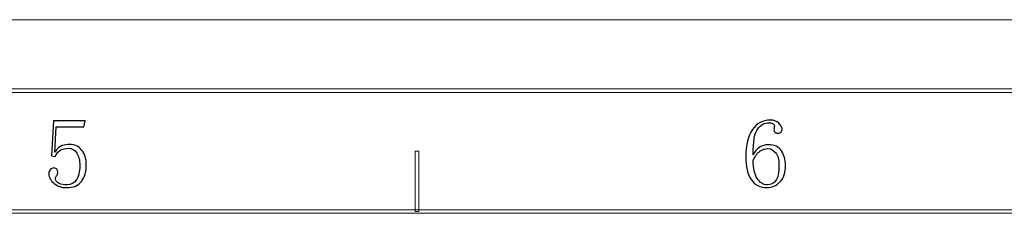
# Model space of a CAD drawing. Header units: millimetres. Extents: x -420 to 420, y -297 to 297.
# Tile 144 of 203: x 42 to 181, y 270 to 297. Entities that reach past the tile are written whole.
import ezdxf

# ---------------------------------------------------------------- set-up
doc = ezdxf.new("R2010")
doc.units = ezdxf.units.MM
doc.header["$MEASUREMENT"] = 0
doc.layers.add('layer 1', color=7, linetype='Continuous')

msp = doc.modelspace()

# ---------------------------------------------------------------- linework, layer by layer
at = {"layer": 'layer 1', "lineweight": 9}
msp.add_open_spline([(-420.4338, 296.9891), (-420.4338, 296.9891), (420.1294, 296.9891), (420.1294, 296.9891)], degree=3, dxfattribs=at)
msp.add_open_spline([(-420.4338, 296.9891), (-420.4338, 296.9891), (420.1294, 296.9891), (420.1294, 296.9891)], degree=3, dxfattribs=at)
msp.add_open_spline([(-420.4338, 296.9891), (-420.4338, 296.9891), (420.1294, 296.9891), (420.1294, 296.9891)], degree=3, dxfattribs=at)
msp.add_open_spline([(-420.4338, 296.9891), (-420.4338, 296.9891), (420.1294, 296.9891), (420.1294, 296.9891)], degree=3, dxfattribs=at)
msp.add_open_spline([(-420.4338, 296.9891), (-420.4338, 296.9891), (420.1294, 296.9891), (420.1294, 296.9891)], degree=3, dxfattribs=at)
msp.add_open_spline([(-420.4338, 296.9891), (-420.4338, 296.9891), (420.1294, 296.9891), (420.1294, 296.9891)], degree=3, dxfattribs=at)
msp.add_open_spline([(-420.4338, 296.9891), (-420.4338, 296.9891), (420.1294, 296.9891), (420.1294, 296.9891)], degree=3, dxfattribs=at)
msp.add_open_spline([(-420.4338, 296.9891), (-420.4338, 296.9891), (420.1294, 296.9891), (420.1294, 296.9891)], degree=3, dxfattribs=at)
msp.add_open_spline([(-420.4338, 296.9891), (-420.4338, 296.9891), (420.1294, 296.9891), (420.1294, 296.9891)], degree=3, dxfattribs=at)
msp.add_open_spline([(-420.4338, 296.9891), (-420.4338, 296.9891), (420.1294, 296.9891), (420.1294, 296.9891)], degree=3, dxfattribs=at)
msp.add_open_spline([(-420.4338, 296.9891), (-420.4338, 296.9891), (420.1294, 296.9891), (420.1294, 296.9891)], degree=3, dxfattribs=at)
msp.add_open_spline([(-420.4338, 296.9891), (-420.4338, 296.9891), (420.1294, 296.9891), (420.1294, 296.9891)], degree=3, dxfattribs=at)
msp.add_open_spline([(-420.4338, 296.9891), (-420.4338, 296.9891), (420.1294, 296.9891), (420.1294, 296.9891)], degree=3, dxfattribs=at)
msp.add_open_spline([(-420.4338, 296.9891), (-420.4338, 296.9891), (420.1294, 296.9891), (420.1294, 296.9891)], degree=3, dxfattribs=at)
msp.add_open_spline([(-420.4338, 296.9891), (-420.4338, 296.9891), (420.1294, 296.9891), (420.1294, 296.9891)], degree=3, dxfattribs=at)
msp.add_open_spline([(-420.4338, 296.9891), (-420.4338, 296.9891), (420.1294, 296.9891), (420.1294, 296.9891)], degree=3, dxfattribs=at)
msp.add_open_spline([(-420.4338, 296.9891), (-420.4338, 296.9891), (420.1294, 296.9891), (420.1294, 296.9891)], degree=3, dxfattribs=at)
msp.add_open_spline([(-420.4338, 296.9891), (-420.4338, 296.9891), (420.1294, 296.9891), (420.1294, 296.9891)], degree=3, dxfattribs=at)
msp.add_open_spline([(-420.4338, 296.9891), (-420.4338, 296.9891), (420.1294, 296.9891), (420.1294, 296.9891)], degree=3, dxfattribs=at)
msp.add_open_spline([(-420.4338, 296.9891), (-420.4338, 296.9891), (420.1294, 296.9891), (420.1294, 296.9891)], degree=3, dxfattribs=at)
msp.add_open_spline([(-420.4338, 296.9891), (-420.4338, 296.9891), (420.1294, 296.9891), (420.1294, 296.9891)], degree=3, dxfattribs=at)
for points in [[(-410.439, 286.7332), (-410.439, 286.7332), (-410.439, 287.2336), (-410.439, 287.2336), (-410.439, 287.2336), (-410.439, 287.2336), (410.1346, 287.2336), (410.1346, 287.2336), (410.1346, 287.2336), (410.1346, 287.2336), (410.1346, 286.7332), (410.1346, 286.7332), (410.1346, 286.7332), (410.1346, 286.7332), (-410.439, 286.7332), (-410.439, 286.7332)], [(98.4217, 269.9737), (98.4217, 269.9737), (97.9218, 269.9737), (97.9218, 269.9737), (97.9218, 269.9737), (97.9218, 269.9737), (97.9218, 278.4785), (97.9218, 278.4785), (97.9218, 278.4785), (97.9218, 278.4785), (98.4217, 278.4785), (98.4217, 278.4785), (98.4217, 278.4785), (98.4217, 278.4785), (98.4217, 269.9737), (98.4217, 269.9737)], [(-393.4478, 269.7236), (-393.4478, 269.7236), (-393.4478, 270.2239), (-393.4478, 270.2239), (-393.4478, 270.2239), (-393.4478, 270.2239), (393.1434, 270.2239), (393.1434, 270.2239), (393.1434, 270.2239), (393.1434, 270.2239), (393.1434, 269.7236), (393.1434, 269.7236), (393.1434, 269.7236), (393.1434, 269.7236), (-393.4478, 269.7236), (-393.4478, 269.7236)]]:
    msp.add_open_spline(points, degree=3, knots=[0, 0, 0, 0, 0.2, 0.2, 0.2, 0.2, 0.4, 0.4, 0.4, 0.4, 0.6, 0.6, 0.6, 0.6, 1, 1, 1, 1], dxfattribs=at)
at = {"layer": 'layer 1'}
for points, knots in [([(49.3039, 279.4229), (49.9909, 279.4229), (50.5508, 279.1611), (50.9835, 278.6354), (50.9835, 278.6354), (51.4183, 278.1119), (51.6358, 277.4149), (51.6358, 276.5463), (51.6358, 276.5463), (51.6358, 275.5689), (51.4091, 274.7907), (50.958, 274.2117), (50.958, 274.2117), (50.5045, 273.6328), (49.8105, 273.3432), (48.8689, 273.3432), (48.8689, 273.3432), (48.2188, 273.3432), (47.6403, 273.5331), (47.1337, 273.9129), (47.1337, 273.9129), (46.6294, 274.2928), (46.3748, 274.7561), (46.3748, 275.2979), (46.3748, 275.2979), (46.3748, 275.5157), (46.4374, 275.7056), (46.5646, 275.8678), (46.5646, 275.8678), (46.6919, 276.0298), (46.863, 276.1109), (47.0805, 276.1109), (47.0805, 276.1109), (47.298, 276.1109), (47.4414, 276.0391), (47.5131, 275.8955), (47.5131, 275.8955), (47.5873, 275.7496), (47.6219, 275.6245), (47.6219, 275.5157), (47.6219, 275.5157), (47.6219, 275.2979), (47.5687, 275.1265), (47.4599, 274.9992), (47.4599, 274.9992), (47.3512, 274.8718), (47.298, 274.7375), (47.298, 274.5915), (47.298, 274.5915), (47.298, 274.3021), (47.4693, 274.0843), (47.8116, 273.9407), (47.8116, 273.9407), (48.1563, 273.7948), (48.5265, 273.723), (48.9245, 273.723), (48.9245, 273.723), (49.5027, 273.723), (49.9447, 273.9592), (50.2523, 274.4295), (50.2523, 274.4295), (50.5601, 274.8995), (50.7128, 275.5689), (50.7128, 276.4375), (50.7128, 276.4375), (50.7128, 277.1624), (50.5786, 277.7483), (50.3057, 278.2022), (50.3057, 278.2022), (50.035, 278.6539), (49.6277, 278.8809), (49.0863, 278.8809), (49.0863, 278.8809), (48.6884, 278.8809), (48.346, 278.809), (48.0568, 278.6631), (48.0568, 278.6631), (47.7676, 278.5196), (47.497, 278.2116), (47.2424, 277.7413), (47.2424, 277.7413), (47.2424, 277.7413), (46.7542, 277.7947), (46.7542, 277.7947), (46.7542, 277.7947), (46.7542, 277.7947), (47.0249, 282.7348), (47.0249, 282.7348), (47.0249, 282.7348), (47.0249, 282.7348), (51.4716, 282.7348), (51.4716, 282.7348), (51.4716, 282.7348), (51.4716, 282.7348), (51.3097, 281.9195), (51.3097, 281.9195), (51.3097, 281.9195), (51.3097, 281.9195), (47.4044, 281.9195), (47.4044, 281.9195), (47.4044, 281.9195), (47.4044, 281.9195), (47.1892, 278.3367), (47.1892, 278.3367), (47.1892, 278.3367), (47.5502, 278.8438), (47.9017, 279.1519), (48.2466, 279.2607), (48.2466, 279.2607), (48.5889, 279.3695), (48.9429, 279.4229), (49.3039, 279.4229)], [0, 0, 0, 0, 0.03448276, 0.03448276, 0.03448276, 0.03448276, 0.06896552, 0.06896552, 0.06896552, 0.06896552, 0.10344828, 0.10344828, 0.10344828, 0.10344828, 0.13793103, 0.13793103, 0.13793103, 0.13793103, 0.17241379, 0.17241379, 0.17241379, 0.17241379, 0.20689655, 0.20689655, 0.20689655, 0.20689655, 0.24137931, 0.24137931, 0.24137931, 0.24137931, 0.27586207, 0.27586207, 0.27586207, 0.27586207, 0.31034483, 0.31034483, 0.31034483, 0.31034483, 0.34482759, 0.34482759, 0.34482759, 0.34482759, 0.37931034, 0.37931034, 0.37931034, 0.37931034, 0.4137931, 0.4137931, 0.4137931, 0.4137931, 0.44827586, 0.44827586, 0.44827586, 0.44827586, 0.48275862, 0.48275862, 0.48275862, 0.48275862, 0.51724138, 0.51724138, 0.51724138, 0.51724138, 0.55172414, 0.55172414, 0.55172414, 0.55172414, 0.5862069, 0.5862069, 0.5862069, 0.5862069, 0.62068966, 0.62068966, 0.62068966, 0.62068966, 0.65517241, 0.65517241, 0.65517241, 0.65517241, 0.68965517, 0.68965517, 0.68965517, 0.68965517, 0.72413793, 0.72413793, 0.72413793, 0.72413793, 0.75862069, 0.75862069, 0.75862069, 0.75862069, 0.79310345, 0.79310345, 0.79310345, 0.79310345, 0.82758621, 0.82758621, 0.82758621, 0.82758621, 0.86206897, 0.86206897, 0.86206897, 0.86206897, 0.89655172, 0.89655172, 0.89655172, 0.89655172, 0.93103448, 0.93103448, 0.93103448, 0.93103448, 1, 1, 1, 1]), ([(147.5799, 279.3766), (148.4477, 279.3766), (149.0723, 279.0871), (149.4517, 278.5082), (149.4517, 278.5082), (149.8311, 277.9291), (150.0207, 277.276), (150.0207, 276.5534), (150.0207, 276.5534), (150.0207, 275.4671), (149.7593, 274.6635), (149.2342, 274.1377), (149.2342, 274.1377), (148.709, 273.612), (148.1051, 273.3503), (147.4179, 273.3503), (147.4179, 273.3503), (146.4418, 273.3503), (145.7014, 273.7208), (145.1948, 274.4643), (145.1948, 274.4643), (144.6881, 275.2055), (144.4359, 276.2824), (144.4359, 277.6929), (144.4359, 277.6929), (144.4359, 279.3581), (144.7435, 280.6342), (145.3567, 281.5191), (145.3567, 281.5191), (145.9721, 282.406), (146.8026, 282.8508), (147.8506, 282.8508), (147.8506, 282.8508), (148.3572, 282.8508), (148.7645, 282.7048), (149.0723, 282.4154), (149.0723, 282.4154), (149.3799, 282.1258), (149.5326, 281.8734), (149.5326, 281.6556), (149.5326, 281.6556), (149.5326, 281.438), (149.4863, 281.2758), (149.3961, 281.167), (149.3961, 281.167), (149.3059, 281.0582), (149.1532, 281.0048), (148.9357, 281.0048), (148.9357, 281.0048), (148.7553, 281.0048), (148.6188, 281.0488), (148.5286, 281.1391), (148.5286, 281.1391), (148.4383, 281.2295), (148.3943, 281.3661), (148.3943, 281.5468), (148.3943, 281.5468), (148.3943, 281.6185), (148.4037, 281.6927), (148.4198, 281.7644), (148.4198, 281.7644), (148.4383, 281.8363), (148.4477, 281.9081), (148.4477, 281.9822), (148.4477, 281.9822), (148.4477, 282.1258), (148.3943, 282.2439), (148.2856, 282.3343), (148.2856, 282.3343), (148.177, 282.4246), (147.9779, 282.4708), (147.6886, 282.4708), (147.6886, 282.4708), (147.0733, 282.4708), (146.5505, 282.1907), (146.1155, 281.6279), (146.1155, 281.6279), (145.6829, 281.0674), (145.4654, 279.8468), (145.4654, 277.9638), (145.4654, 277.9638), (145.6829, 278.434), (145.9814, 278.7884), (146.3608, 279.0223), (146.3608, 279.0223), (146.7402, 279.2586), (147.1475, 279.3766), (147.5799, 279.3766)], [0, 0, 0, 0, 0.04347826, 0.04347826, 0.04347826, 0.04347826, 0.08695652, 0.08695652, 0.08695652, 0.08695652, 0.13043478, 0.13043478, 0.13043478, 0.13043478, 0.17391304, 0.17391304, 0.17391304, 0.17391304, 0.2173913, 0.2173913, 0.2173913, 0.2173913, 0.26086957, 0.26086957, 0.26086957, 0.26086957, 0.30434783, 0.30434783, 0.30434783, 0.30434783, 0.34782609, 0.34782609, 0.34782609, 0.34782609, 0.39130435, 0.39130435, 0.39130435, 0.39130435, 0.43478261, 0.43478261, 0.43478261, 0.43478261, 0.47826087, 0.47826087, 0.47826087, 0.47826087, 0.52173913, 0.52173913, 0.52173913, 0.52173913, 0.56521739, 0.56521739, 0.56521739, 0.56521739, 0.60869565, 0.60869565, 0.60869565, 0.60869565, 0.65217391, 0.65217391, 0.65217391, 0.65217391, 0.69565217, 0.69565217, 0.69565217, 0.69565217, 0.73913043, 0.73913043, 0.73913043, 0.73913043, 0.7826087, 0.7826087, 0.7826087, 0.7826087, 0.82608696, 0.82608696, 0.82608696, 0.82608696, 0.86956522, 0.86956522, 0.86956522, 0.86956522, 0.91304348, 0.91304348, 0.91304348, 0.91304348, 1, 1, 1, 1]), ([(145.4654, 277.151), (145.4654, 276.0647), (145.6551, 275.224), (146.0345, 274.6264), (146.0345, 274.6264), (146.4139, 274.0288), (146.8768, 273.7301), (147.4179, 273.7301), (147.4179, 273.7301), (147.9593, 273.7301), (148.3758, 273.9292), (148.665, 274.3277), (148.665, 274.3277), (148.9543, 274.7261), (149.0978, 275.4671), (149.0978, 276.5534), (149.0978, 276.5534), (149.0978, 277.276), (148.9451, 277.8388), (148.6373, 278.2372), (148.6373, 278.2372), (148.3295, 278.6333), (147.9593, 278.8324), (147.5269, 278.8324), (147.5269, 278.8324), (147.1289, 278.8324), (146.7588, 278.7166), (146.4139, 278.4803), (146.4139, 278.4803), (146.0716, 278.2441), (145.7546, 277.8018), (145.4654, 277.151)], [0, 0, 0, 0, 0.11111111, 0.11111111, 0.11111111, 0.11111111, 0.22222222, 0.22222222, 0.22222222, 0.22222222, 0.33333333, 0.33333333, 0.33333333, 0.33333333, 0.44444444, 0.44444444, 0.44444444, 0.44444444, 0.55555556, 0.55555556, 0.55555556, 0.55555556, 0.66666667, 0.66666667, 0.66666667, 0.66666667, 0.77777778, 0.77777778, 0.77777778, 0.77777778, 1, 1, 1, 1])]:
    msp.add_open_spline(points, degree=3, knots=knots, dxfattribs=at)

doc.saveas('drawing.dxf')
